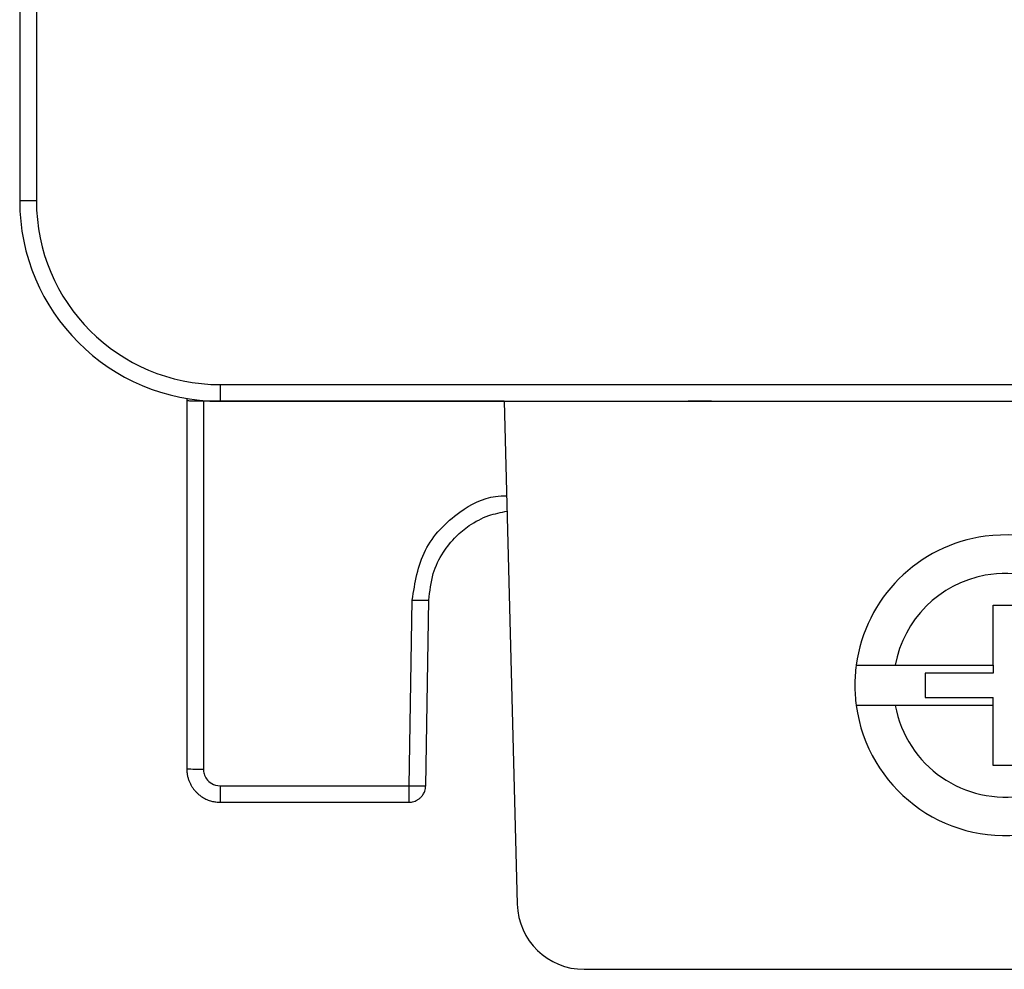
# Model space of a CAD drawing. Header units: inches. Extents: x -14 to 120, y 25 to 187.
# Tile 1 of 18: x -14 to 7, y 25 to 44. Entities that reach past the tile are written whole.
import ezdxf

# ---------------------------------------------------------------- set-up
doc = ezdxf.new("R2010")
doc.units = ezdxf.units.IN
doc.header["$MEASUREMENT"] = 0

# ---------------------------------------------------------------- blocks, each defined once
blk = doc.blocks.new('block 184')
at = {"color": 7, "lineweight": 25}
blk.add_lwpolyline([(-9.524, 36.765), (7.14, 36.765)], dxfattribs=at)
blk = doc.blocks.new('block 185')
at = {"color": 7, "lineweight": 25}
blk.add_open_spline([(-13.374, 40.616), (-13.374, 38.489), (-11.65, 36.765), (-9.524, 36.765)], degree=3, dxfattribs=at)
blk = doc.blocks.new('block 186')
at = {"color": 7, "lineweight": 25}
blk.add_lwpolyline([(-13.374, 174.315), (-13.374, 40.616)], dxfattribs=at)
blk = doc.blocks.new('block 244')
at = {"color": 7, "lineweight": 25}
blk.add_lwpolyline([(-9.524, 36.415), (7.346, 36.415)], dxfattribs=at)
blk = doc.blocks.new('block 245')
at = {"color": 7, "lineweight": 25}
blk.add_lwpolyline([(-9.524, 36.765), (-9.524, 36.415)], dxfattribs=at)
blk = doc.blocks.new('block 262')
at = {"color": 7, "lineweight": 25}
blk.add_lwpolyline([(-13.374, 40.616), (-13.724, 40.616)], dxfattribs=at)
blk = doc.blocks.new('block 263')
at = {"color": 7, "lineweight": 25}
blk.add_lwpolyline([(-13.724, 174.315), (-13.724, 40.616)], dxfattribs=at)
blk = doc.blocks.new('block 314')
at = {"color": 7, "lineweight": 25}
blk.add_open_spline([(-13.724, 40.616), (-13.724, 38.296), (-11.843, 36.415), (-9.524, 36.415)], degree=3, dxfattribs=at)
blk = doc.blocks.new('block 1380')
at = {"color": 7, "lineweight": 25}
blk.add_open_spline([(4.622, 30.045), (4.854, 28.773), (6.074, 27.929), (7.346, 28.161), (8.305, 28.336), (9.056, 29.087), (9.23, 30.045)], degree=3, knots=[0, 0, 0, 0, 1, 1, 1, 2, 2, 2, 2], dxfattribs=at)
blk = doc.blocks.new('block 1381')
at = {"color": 7, "lineweight": 25}
blk.add_lwpolyline([(6.674, 30.045), (4.622, 30.045)], dxfattribs=at)
blk = doc.blocks.new('block 1382')
at = {"color": 7, "lineweight": 25}
blk.add_lwpolyline([(6.674, 28.785), (6.674, 30.045)], dxfattribs=at)
blk = doc.blocks.new('block 1383')
at = {"color": 7, "lineweight": 25}
blk.add_lwpolyline([(7.178, 28.785), (6.674, 28.785)], dxfattribs=at)
blk = doc.blocks.new('block 1391')
at = {"color": 7, "lineweight": 25}
blk.add_lwpolyline([(6.674, 32.145), (7.178, 32.145)], dxfattribs=at)
blk = doc.blocks.new('block 1392')
at = {"color": 7, "lineweight": 25}
blk.add_lwpolyline([(6.674, 30.886), (6.674, 32.145)], dxfattribs=at)
blk = doc.blocks.new('block 1393')
at = {"color": 7, "lineweight": 25}
blk.add_lwpolyline([(4.622, 30.886), (6.674, 30.886)], dxfattribs=at)
blk = doc.blocks.new('block 1394')
at = {"color": 7, "lineweight": 25}
blk.add_open_spline([(9.23, 30.886), (8.999, 32.158), (7.779, 33.002), (6.506, 32.77), (5.547, 32.595), (4.797, 31.844), (4.622, 30.886)], degree=3, knots=[0, 0, 0, 0, 1, 1, 1, 2, 2, 2, 2], dxfattribs=at)
blk = doc.blocks.new('block 1417')
at = {"color": 7, "lineweight": 25}
blk.add_open_spline([(10.048, 30.886), (9.816, 32.61), (8.23, 33.819), (6.506, 33.587), (5.1, 33.398), (3.994, 32.292), (3.804, 30.886)], degree=3, knots=[0, 0, 0, 0, 1, 1, 1, 2, 2, 2, 2], dxfattribs=at)
blk = doc.blocks.new('block 1418')
at = {"color": 7, "lineweight": 25}
blk.add_open_spline([(3.804, 30.886), (3.805, 30.886), (3.805, 30.886), (3.807, 30.886), (3.809, 30.885), (3.813, 30.885), (3.816, 30.885), (3.821, 30.885), (3.826, 30.885), (3.832, 30.885), (3.837, 30.885), (3.844, 30.885), (3.852, 30.885), (3.86, 30.885), (3.869, 30.885), (3.878, 30.885), (3.888, 30.885), (3.898, 30.885), (3.909, 30.885), (3.921, 30.885), (3.933, 30.885), (3.945, 30.885), (3.958, 30.885), (3.972, 30.885), (3.986, 30.886), (4, 30.886), (4.015, 30.886), (4.031, 30.886), (4.07, 30.886), (4.113, 30.886), (4.16, 30.886), (4.206, 30.886), (4.255, 30.886), (4.306, 30.886), (4.356, 30.886), (4.408, 30.886), (4.462, 30.886), (4.514, 30.886), (4.568, 30.886), (4.622, 30.886)], degree=3, knots=[0, 0, 0, 0, 1, 1, 1, 2, 2, 2, 3, 3, 3, 4, 4, 4, 5, 5, 5, 6, 6, 6, 7, 7, 7, 8, 8, 8, 9, 9, 9, 10, 10, 10, 11, 11, 11, 12, 12, 12, 13, 13, 13, 13], dxfattribs=at)
blk = doc.blocks.new('block 1426')
at = {"color": 7, "lineweight": 25}
blk.add_open_spline([(3.804, 30.045), (4.036, 28.321), (5.622, 27.112), (7.346, 27.344), (8.753, 27.533), (9.859, 28.639), (10.048, 30.045)], degree=3, knots=[0, 0, 0, 0, 1, 1, 1, 2, 2, 2, 2], dxfattribs=at)
blk = doc.blocks.new('block 1428')
at = {"color": 7, "lineweight": 25}
blk.add_open_spline([(4.622, 30.045), (4.595, 30.045), (4.568, 30.045), (4.542, 30.045), (4.515, 30.045), (4.488, 30.045), (4.462, 30.045), (4.435, 30.045), (4.409, 30.045), (4.383, 30.045), (4.357, 30.045), (4.332, 30.045), (4.306, 30.045), (4.281, 30.045), (4.256, 30.045), (4.232, 30.045), (4.207, 30.045), (4.184, 30.045), (4.16, 30.045), (4.137, 30.045), (4.115, 30.045), (4.093, 30.045), (4.071, 30.045), (4.051, 30.045), (4.031, 30.045), (4.003, 30.045), (3.977, 30.045), (3.953, 30.045), (3.93, 30.045), (3.908, 30.045), (3.89, 30.045), (3.872, 30.045), (3.856, 30.045), (3.843, 30.045), (3.83, 30.045), (3.82, 30.045), (3.814, 30.045), (3.808, 30.045), (3.806, 30.045), (3.804, 30.045)], degree=3, knots=[0, 0, 0, 0, 1, 1, 1, 2, 2, 2, 3, 3, 3, 4, 4, 4, 5, 5, 5, 6, 6, 6, 7, 7, 7, 8, 8, 8, 9, 9, 9, 10, 10, 10, 11, 11, 11, 12, 12, 12, 13, 13, 13, 13], dxfattribs=at)
blk = doc.blocks.new('block 1460')
at = {"color": 7, "lineweight": 25}
blk.add_lwpolyline([(5.246, 30.213), (6.674, 30.213)], dxfattribs=at)
blk = doc.blocks.new('block 1461')
at = {"color": 7, "lineweight": 25}
blk.add_lwpolyline([(5.246, 30.718), (5.246, 30.213)], dxfattribs=at)
blk = doc.blocks.new('block 1462')
at = {"color": 7, "lineweight": 25}
blk.add_lwpolyline([(6.674, 30.718), (5.246, 30.718)], dxfattribs=at)
blk = doc.blocks.new('block 1463')
at = {"color": 7, "lineweight": 25}
blk.add_open_spline([(3.776, 30.465), (3.776, 30.325), (3.786, 30.185), (3.804, 30.045)], degree=3, dxfattribs=at)
blk = doc.blocks.new('block 1464')
at = {"color": 7, "lineweight": 25}
blk.add_open_spline([(3.804, 30.886), (3.786, 30.746), (3.776, 30.606), (3.776, 30.465)], degree=3, dxfattribs=at)
blk = doc.blocks.new('block 1465')
at = {"color": 7, "lineweight": 25}
blk.add_lwpolyline([(6.674, 30.045), (6.674, 30.213)], dxfattribs=at)
blk = doc.blocks.new('block 1466')
at = {"color": 7, "lineweight": 25}
blk.add_lwpolyline([(6.674, 30.886), (6.674, 30.718)], dxfattribs=at)
blk = doc.blocks.new('block 1486')
at = {"color": 7, "lineweight": 25}
blk.add_lwpolyline([(-1.898, 24.515), (107.451, 24.515)], dxfattribs=at)
blk = doc.blocks.new('block 1487')
at = {"color": 7, "lineweight": 25}
blk.add_open_spline([(-3.298, 25.879), (-3.278, 25.12), (-2.657, 24.515), (-1.898, 24.515)], degree=3, dxfattribs=at)
blk = doc.blocks.new('block 1488')
at = {"color": 7, "lineweight": 25}
blk.add_lwpolyline([(-3.574, 36.415), (-3.298, 25.879)], dxfattribs=at)
blk = doc.blocks.new('block 1491')
at = {"color": 7, "lineweight": 25}
blk.add_open_spline([(-9.874, 36.415), (-9.889, 36.415), (-9.905, 36.415), (-9.92, 36.416), (-9.937, 36.416), (-9.953, 36.416), (-9.969, 36.416), (-9.986, 36.416), (-10.003, 36.416), (-10.019, 36.417), (-10.037, 36.417), (-10.053, 36.417), (-10.069, 36.418), (-10.086, 36.418), (-10.102, 36.418), (-10.117, 36.419), (-10.132, 36.419), (-10.146, 36.42), (-10.159, 36.421), (-10.172, 36.422), (-10.184, 36.422), (-10.193, 36.423), (-10.203, 36.424), (-10.211, 36.424), (-10.216, 36.425), (-10.221, 36.426), (-10.222, 36.427), (-10.224, 36.428)], degree=3, knots=[0, 0, 0, 0, 1, 1, 1, 2, 2, 2, 3, 3, 3, 4, 4, 4, 5, 5, 5, 6, 6, 6, 7, 7, 7, 8, 8, 8, 9, 9, 9, 9], dxfattribs=at)
blk = doc.blocks.new('block 1492')
at = {"color": 7, "lineweight": 25}
blk.add_lwpolyline([(-10.224, 36.474), (-10.224, 36.428)], dxfattribs=at)
blk = doc.blocks.new('block 1493')
at = {"color": 7, "lineweight": 25}
blk.add_lwpolyline([(-3.574, 36.415), (-9.874, 36.415)], dxfattribs=at)
blk = doc.blocks.new('block 1497')
at = {"color": 7, "lineweight": 25}
blk.add_open_spline([(0.774, 36.415), (0.773, 36.415), (0.773, 36.415), (0.772, 36.415), (0.77, 36.415), (0.768, 36.415), (0.765, 36.415), (0.761, 36.415), (0.758, 36.415), (0.753, 36.415), (0.748, 36.415), (0.743, 36.415), (0.737, 36.415), (0.724, 36.415), (0.709, 36.415), (0.692, 36.415), (0.673, 36.415), (0.652, 36.415), (0.63, 36.415), (0.583, 36.415), (0.529, 36.415), (0.474, 36.415), (0.443, 36.415), (0.412, 36.415), (0.381, 36.415), (0.348, 36.415), (0.315, 36.415), (0.283, 36.415)], degree=3, knots=[0, 0, 0, 0, 1, 1, 1, 2, 2, 2, 3, 3, 3, 4, 4, 4, 5, 5, 5, 6, 6, 6, 7, 7, 7, 8, 8, 8, 9, 9, 9, 9], dxfattribs=at)
blk = doc.blocks.new('block 1498')
at = {"color": 7, "lineweight": 25}
blk.add_lwpolyline([(-9.524, 28.359), (-5.566, 28.359)], dxfattribs=at)
blk = doc.blocks.new('block 1499')
at = {"color": 7, "lineweight": 25}
blk.add_open_spline([(-9.874, 28.709), (-9.874, 28.674), (-9.869, 28.641), (-9.858, 28.607), (-9.848, 28.573), (-9.832, 28.538), (-9.807, 28.504), (-9.782, 28.469), (-9.747, 28.434), (-9.7, 28.407), (-9.652, 28.379), (-9.594, 28.359), (-9.524, 28.359)], degree=3, knots=[0, 0, 0, 0, 1, 1, 1, 2, 2, 2, 3, 3, 3, 4, 4, 4, 4], dxfattribs=at)
blk = doc.blocks.new('block 1500')
at = {"color": 7, "lineweight": 25}
blk.add_lwpolyline([(-9.874, 36.415), (-9.874, 28.709)], dxfattribs=at)
blk = doc.blocks.new('block 1501')
at = {"color": 7, "lineweight": 25}
blk.add_lwpolyline([(-5.566, 28.359), (-5.499, 32.249)], dxfattribs=at)
blk = doc.blocks.new('block 1509')
at = {"color": 7, "lineweight": 25}
blk.add_open_spline([(-10.224, 28.716), (-10.107, 28.709), (-9.991, 28.707), (-9.874, 28.709)], degree=3, dxfattribs=at)
blk = doc.blocks.new('block 1510')
at = {"color": 7, "lineweight": 25}
blk.add_lwpolyline([(-10.224, 36.428), (-10.224, 28.716)], dxfattribs=at)
blk = doc.blocks.new('block 1522')
at = {"color": 7, "lineweight": 25}
blk.add_open_spline([(-5.149, 32.249), (-5.129, 32.437), (-5.11, 32.625), (-5.057, 32.805), (-5.009, 32.962), (-4.936, 33.113), (-4.846, 33.252), (-4.769, 33.372), (-4.679, 33.484), (-4.578, 33.583), (-4.494, 33.667), (-4.401, 33.742), (-4.303, 33.81), (-4.176, 33.896), (-4.04, 33.969), (-3.897, 34.019), (-3.773, 34.062), (-3.643, 34.087), (-3.513, 34.113)], degree=3, knots=[0, 0, 0, 0, 1, 1, 1, 2, 2, 2, 3, 3, 3, 4, 4, 4, 5, 5, 5, 6, 6, 6, 6], dxfattribs=at)
blk = doc.blocks.new('block 1523')
at = {"color": 7, "lineweight": 25}
blk.add_open_spline([(-5.499, 32.249), (-5.382, 32.245), (-5.265, 32.245), (-5.149, 32.249)], degree=3, dxfattribs=at)
blk = doc.blocks.new('block 1526')
at = {"color": 7, "lineweight": 25}
blk.add_lwpolyline([(-5.216, 28.359), (-5.149, 32.249)], dxfattribs=at)
blk = doc.blocks.new('block 1527')
at = {"color": 7, "lineweight": 25}
blk.add_open_spline([(-5.566, 28.359), (-5.45, 28.355), (-5.333, 28.355), (-5.216, 28.359)], degree=3, dxfattribs=at)
blk = doc.blocks.new('block 1528')
at = {"color": 7, "lineweight": 25}
blk.add_lwpolyline([(-9.524, 28.359), (-9.524, 28.016)], dxfattribs=at)
blk = doc.blocks.new('block 1529')
at = {"color": 7, "lineweight": 25}
blk.add_open_spline([(-10.224, 28.716), (-10.223, 28.691), (-10.222, 28.667), (-10.22, 28.643), (-10.218, 28.619), (-10.214, 28.596), (-10.209, 28.573), (-10.204, 28.55), (-10.199, 28.528), (-10.192, 28.506), (-10.185, 28.484), (-10.177, 28.463), (-10.168, 28.442), (-10.16, 28.422), (-10.15, 28.402), (-10.14, 28.383), (-10.13, 28.364), (-10.118, 28.346), (-10.107, 28.328), (-10.095, 28.31), (-10.083, 28.293), (-10.069, 28.277), (-10.057, 28.261), (-10.043, 28.246), (-10.029, 28.231), (-10.015, 28.217), (-10.001, 28.203), (-9.986, 28.19), (-9.972, 28.177), (-9.957, 28.165), (-9.941, 28.154), (-9.926, 28.142), (-9.911, 28.132), (-9.895, 28.122), (-9.879, 28.112), (-9.863, 28.103), (-9.847, 28.095), (-9.832, 28.086), (-9.816, 28.079), (-9.8, 28.072), (-9.784, 28.065), (-9.768, 28.059), (-9.752, 28.053), (-9.736, 28.048), (-9.72, 28.043), (-9.704, 28.039), (-9.689, 28.035), (-9.673, 28.031), (-9.657, 28.028), (-9.642, 28.026), (-9.627, 28.023), (-9.611, 28.021), (-9.597, 28.019), (-9.582, 28.018), (-9.567, 28.017), (-9.553, 28.016), (-9.538, 28.016), (-9.524, 28.016)], degree=3, knots=[0, 0, 0, 0, 1, 1, 1, 2, 2, 2, 3, 3, 3, 4, 4, 4, 5, 5, 5, 6, 6, 6, 7, 7, 7, 8, 8, 8, 9, 9, 9, 10, 10, 10, 11, 11, 11, 12, 12, 12, 13, 13, 13, 14, 14, 14, 15, 15, 15, 16, 16, 16, 17, 17, 17, 18, 18, 18, 19, 19, 19, 19], dxfattribs=at)
blk = doc.blocks.new('block 1535')
at = {"color": 7, "lineweight": 25}
blk.add_lwpolyline([(-9.524, 28.016), (-5.566, 28.016)], dxfattribs=at)
blk = doc.blocks.new('block 1536')
at = {"color": 7, "lineweight": 25}
blk.add_lwpolyline([(-5.566, 28.016), (-5.566, 28.359)], dxfattribs=at)
blk = doc.blocks.new('block 1537')
at = {"color": 7, "lineweight": 25}
blk.add_open_spline([(-5.566, 28.016), (-5.549, 28.016), (-5.532, 28.017), (-5.515, 28.019), (-5.499, 28.021), (-5.482, 28.026), (-5.465, 28.03), (-5.449, 28.035), (-5.432, 28.042), (-5.416, 28.049), (-5.399, 28.058), (-5.383, 28.067), (-5.367, 28.078), (-5.351, 28.089), (-5.335, 28.102), (-5.321, 28.116), (-5.305, 28.132), (-5.29, 28.15), (-5.277, 28.169), (-5.26, 28.194), (-5.246, 28.221), (-5.236, 28.249), (-5.225, 28.285), (-5.221, 28.322), (-5.216, 28.359)], degree=3, knots=[0, 0, 0, 0, 1, 1, 1, 2, 2, 2, 3, 3, 3, 4, 4, 4, 5, 5, 5, 6, 6, 6, 7, 7, 7, 8, 8, 8, 8], dxfattribs=at)
blk = doc.blocks.new('block 1742')
at = {"color": 253, "lineweight": 25}
blk.add_open_spline([(-5.499, 32.249), (-5.441, 32.613), (-5.383, 32.977), (-5.223, 33.294), (-5.063, 33.61), (-4.8, 33.879), (-4.499, 34.094), (-4.271, 34.256), (-4.022, 34.387), (-3.755, 34.421), (-3.678, 34.431), (-3.6, 34.433), (-3.522, 34.435)], degree=3, knots=[0, 0, 0, 0, 1, 1, 1, 2, 2, 2, 3, 3, 3, 4, 4, 4, 4], dxfattribs=at)

msp = doc.modelspace()

# ---------------------------------------------------------------- block references
for name in ['block 263', 'block 186', 'block 262', 'block 314', 'block 185', 'block 184', 'block 245', 'block 1492', 'block 1491', 'block 1510', 'block 1493', 'block 1500', 'block 244', 'block 1488', 'block 1497', 'block 1742', 'block 1522', 'block 1417', 'block 1394', 'block 1501', 'block 1523', 'block 1526', 'block 1391', 'block 1392', 'block 1464', 'block 1418', 'block 1393', 'block 1466', 'block 1461', 'block 1462', 'block 1463', 'block 1460', 'block 1465', 'block 1426', 'block 1428', 'block 1380', 'block 1381', 'block 1382', 'block 1509', 'block 1529', 'block 1499', 'block 1383', 'block 1498', 'block 1528', 'block 1527', 'block 1536', 'block 1537', 'block 1535', 'block 1487', 'block 1486']:
    msp.add_blockref(name, (0, 0))

doc.saveas('drawing.dxf')
